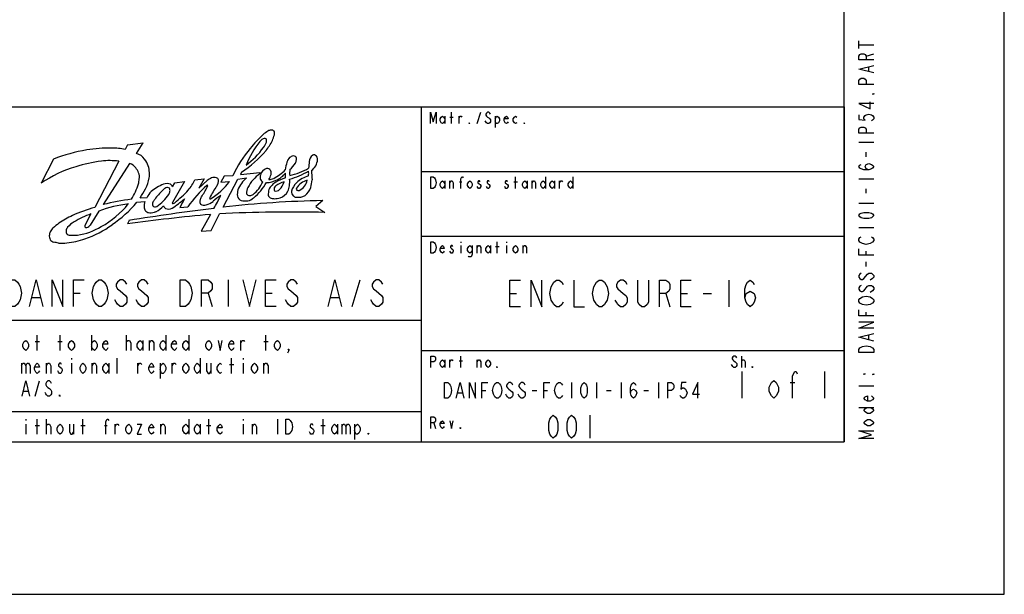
# Model space of a CAD drawing. Header units: inches. Extents: x 0 to 117, y 0 to 83.
# Tile 26 of 75: x 92 to 117, y 0 to 15. Entities that reach past the tile are written whole.
import ezdxf

# ---------------------------------------------------------------- set-up
doc = ezdxf.new("R2010")
doc.units = ezdxf.units.IN
doc.header["$LTSCALE"] = 6.431102
doc.header["$MEASUREMENT"] = 0
doc.layers.get('0').update_dxf_attribs({"linetype": 'CONTINUOUS'})

# ---------------------------------------------------------------- blocks, each defined once
blk = doc.blocks.new('SYMBOL_0_BL0', base_point=(94.026, 8.371))
at = {"color": 7, "linetype": 'CONTINUOUS'}
for p, q in [((102.481, 12.358), (102.481, 12.161)), ((102.613, 12.333), (102.702, 12.333)), ((102.658, 12.161), (102.658, 12.456)), ((102.85, 12.161), (102.85, 12.358)), ((103.322, 12.161), (103.411, 12.456)), ((103.78, 12.358), (103.78, 12.062)), ((94.29, 11.618), (94.227, 11.492)), ((94.29, 11.618), (94.693, 11.662)), ((94.521, 11.391), (94.693, 11.662)), ((92.378, 11.244), (92.065, 10.624)), ((94.065, 11.19), (93.443, 9.996)), ((94.344, 11.128), (93.664, 10.07)), ((96.028, 10.711), (96.266, 10.732)), ((96.266, 10.732), (96.132, 10.497)), ((96.132, 10.497), (96.35, 10.69)), ((96.786, 10.805), (96.704, 10.647)), ((96.763, 10.007), (97.141, 10.724)), ((97.007, 10.816), (96.786, 10.805)), ((97.141, 10.724), (97.361, 10.757)), ((97.236, 10.904), (97.212, 10.845)), ((97.212, 10.845), (97.703, 10.901)), ((97.703, 10.901), (97.709, 10.865)), ((102.481, 10.684), (102.481, 10.487)), ((102.613, 10.487), (102.613, 10.684)), ((104.311, 10.487), (104.311, 10.783)), ((104.606, 10.684), (104.606, 10.487)), ((104.739, 10.487), (104.739, 10.684)), ((105.079, 10.783), (105.079, 10.487)), ((105.315, 10.684), (105.315, 10.487)), ((105.448, 10.487), (105.448, 10.684)), ((105.788, 10.783), (105.788, 10.487)), ((95.766, 10.667), (95.449, 10.121)), ((95.454, 10.525), (95.512, 10.628)), ((95.512, 10.628), (95.766, 10.667)), ((96.704, 10.647), (96.923, 10.668)), ((102.864, 10.66), (102.923, 10.66)), ((104.267, 10.66), (104.356, 10.66)), ((94.614, 10.246), (94.794, 10.256)), ((95.759, 10.215), (95.638, 9.994)), ((99.333, 10.175), (99.149, 10.02)), ((94.529, 10.133), (94.74, 10.153)), ((95.638, 9.994), (95.849, 10.014)), ((99.149, 10.02), (99.388, 9.866)), ((93.346, 9.83), (93.197, 9.545)), ((93.551, 9.902), (93.324, 9.541)), ((94.329, 9.661), (94.287, 9.571)), ((96.431, 9.815), (96.189, 9.387)), ((96.448, 9.399), (96.663, 9.831)), ((96.189, 9.387), (96.448, 9.399)), ((102.894, 9.11), (102.894, 9.085)), ((102.894, 9.011), (102.894, 8.814)), ((103.322, 8.814), (103.322, 9.011)), ((103.662, 9.011), (103.662, 8.814)), ((103.794, 8.986), (103.883, 8.986)), ((103.839, 8.814), (103.839, 9.11)), ((104.075, 9.11), (104.075, 9.085)), ((104.075, 9.011), (104.075, 8.814)), ((104.503, 8.814), (104.503, 9.011)), ((96.89, 8.125), (96.89, 7.436)), ((100.094, 7.436), (100.3, 8.125)), ((91.826, 7.666), (92.033, 7.666)), ((92.894, 7.781), (93.066, 7.781)), ((96.373, 7.781), (96.477, 7.436)), ((97.855, 7.781), (98.027, 7.781)), ((99.543, 7.666), (99.749, 7.666)), ((102.894, 5.861), (102.894, 6.157)), ((110.153, 5.861), (110.153, 6.157)), ((102.481, 6.058), (102.481, 5.861)), ((102.613, 5.861), (102.613, 6.058)), ((102.85, 6.034), (102.938, 6.034)), ((103.322, 5.861), (103.322, 6.058)), ((102.2, 4.434), (102.244, 4.287))]:
    blk.add_line(p, q, dxfattribs=at)
for points in [[(102.111, 12.161), (102.111, 12.456), (102.185, 12.21), (102.259, 12.456), (102.259, 12.161)], [(102.481, 12.235), (102.451, 12.185), (102.421, 12.161), (102.392, 12.185), (102.362, 12.235), (102.362, 12.284), (102.392, 12.333), (102.421, 12.358), (102.451, 12.333), (102.481, 12.284)], [(102.85, 12.308), (102.879, 12.358), (102.909, 12.358), (102.923, 12.333)], [(103.662, 12.407), (103.647, 12.431), (103.617, 12.456), (103.588, 12.456), (103.558, 12.431), (103.544, 12.407), (103.544, 12.382), (103.558, 12.358), (103.588, 12.333), (103.617, 12.308), (103.647, 12.284), (103.662, 12.259), (103.662, 12.21), (103.647, 12.185), (103.617, 12.161), (103.588, 12.161), (103.558, 12.185), (103.544, 12.21), (103.529, 12.235)], [(103.78, 12.284), (103.809, 12.333), (103.839, 12.358), (103.868, 12.333), (103.898, 12.284), (103.898, 12.235), (103.868, 12.185), (103.839, 12.161), (103.809, 12.161), (103.78, 12.235)], [(104.119, 12.21), (104.105, 12.185), (104.075, 12.161), (104.045, 12.185), (104.016, 12.235), (104.016, 12.284), (104.045, 12.333), (104.075, 12.358), (104.105, 12.333), (104.119, 12.284), (104.016, 12.284)], [(104.341, 12.185), (104.311, 12.161), (104.282, 12.185), (104.252, 12.235), (104.252, 12.284), (104.282, 12.333), (104.311, 12.358), (104.341, 12.333)], [(103.13, 12.161), (103.115, 12.161), (103.115, 12.185), (103.13, 12.161)], [(104.547, 12.161), (104.533, 12.161), (104.533, 12.185), (104.547, 12.161)], [(102.126, 10.783), (102.185, 10.783), (102.215, 10.758), (102.23, 10.734), (102.244, 10.709), (102.259, 10.635), (102.244, 10.561), (102.23, 10.537), (102.215, 10.512), (102.185, 10.487), (102.126, 10.487), (102.126, 10.783)], [(102.481, 10.561), (102.451, 10.512), (102.421, 10.487), (102.392, 10.512), (102.362, 10.561), (102.362, 10.61), (102.392, 10.66), (102.421, 10.684), (102.451, 10.66), (102.481, 10.61)], [(102.613, 10.635), (102.643, 10.684), (102.672, 10.684), (102.702, 10.635), (102.702, 10.487)], [(102.894, 10.487), (102.894, 10.734), (102.923, 10.783), (102.938, 10.783), (102.953, 10.758)], [(103.189, 10.561), (103.16, 10.512), (103.13, 10.487), (103.101, 10.512), (103.071, 10.561), (103.071, 10.61), (103.101, 10.66), (103.13, 10.684), (103.16, 10.66), (103.189, 10.61), (103.189, 10.561)], [(103.396, 10.66), (103.381, 10.684), (103.352, 10.684), (103.337, 10.66), (103.337, 10.635), (103.366, 10.61), (103.396, 10.586), (103.411, 10.561), (103.411, 10.537), (103.396, 10.512), (103.381, 10.487), (103.352, 10.487), (103.337, 10.512), (103.322, 10.537)], [(103.632, 10.66), (103.617, 10.684), (103.588, 10.684), (103.573, 10.66), (103.573, 10.635), (103.603, 10.61), (103.632, 10.586), (103.647, 10.561), (103.647, 10.537), (103.632, 10.512), (103.617, 10.487), (103.588, 10.487), (103.573, 10.512), (103.558, 10.537)], [(104.105, 10.66), (104.09, 10.684), (104.06, 10.684), (104.045, 10.66), (104.045, 10.635), (104.075, 10.61), (104.105, 10.586), (104.119, 10.561), (104.119, 10.537), (104.105, 10.512), (104.09, 10.487), (104.06, 10.487), (104.045, 10.512), (104.031, 10.537)], [(104.606, 10.561), (104.577, 10.512), (104.547, 10.487), (104.518, 10.512), (104.488, 10.561), (104.488, 10.61), (104.518, 10.66), (104.547, 10.684), (104.577, 10.66), (104.606, 10.61)], [(104.739, 10.635), (104.769, 10.684), (104.798, 10.684), (104.828, 10.635), (104.828, 10.487)], [(105.079, 10.561), (105.049, 10.512), (105.02, 10.487), (104.99, 10.512), (104.961, 10.561), (104.961, 10.61), (104.99, 10.66), (105.02, 10.684), (105.049, 10.66), (105.079, 10.61)], [(105.315, 10.561), (105.286, 10.512), (105.256, 10.487), (105.227, 10.512), (105.197, 10.561), (105.197, 10.61), (105.227, 10.66), (105.256, 10.684), (105.286, 10.66), (105.315, 10.61)], [(105.448, 10.635), (105.478, 10.684), (105.507, 10.684), (105.522, 10.66)], [(105.788, 10.561), (105.758, 10.512), (105.729, 10.487), (105.699, 10.512), (105.669, 10.561), (105.669, 10.61), (105.699, 10.66), (105.729, 10.684), (105.758, 10.66), (105.788, 10.61)], [(102.126, 9.11), (102.185, 9.11), (102.215, 9.085), (102.23, 9.06), (102.244, 9.036), (102.259, 8.962), (102.244, 8.888), (102.23, 8.863), (102.215, 8.839), (102.185, 8.814), (102.126, 8.814), (102.126, 9.11)], [(102.466, 8.863), (102.451, 8.839), (102.421, 8.814), (102.392, 8.839), (102.362, 8.888), (102.362, 8.937), (102.392, 8.986), (102.421, 9.011), (102.451, 8.986), (102.466, 8.937), (102.362, 8.937)], [(102.687, 8.986), (102.672, 9.011), (102.643, 9.011), (102.628, 8.986), (102.628, 8.962), (102.658, 8.937), (102.687, 8.913), (102.702, 8.888), (102.702, 8.863), (102.687, 8.839), (102.672, 8.814), (102.643, 8.814), (102.628, 8.839), (102.613, 8.863)], [(103.189, 8.888), (103.16, 8.839), (103.13, 8.814), (103.101, 8.839), (103.071, 8.888), (103.071, 8.937), (103.101, 8.986), (103.13, 9.011), (103.16, 8.986), (103.189, 8.937)], [(103.189, 9.011), (103.189, 8.79), (103.174, 8.74), (103.16, 8.716), (103.101, 8.716), (103.086, 8.74)], [(103.322, 8.962), (103.352, 9.011), (103.381, 9.011), (103.411, 8.962), (103.411, 8.814)], [(103.662, 8.888), (103.632, 8.839), (103.603, 8.814), (103.573, 8.839), (103.544, 8.888), (103.544, 8.937), (103.573, 8.986), (103.603, 9.011), (103.632, 8.986), (103.662, 8.937)], [(104.37, 8.888), (104.341, 8.839), (104.311, 8.814), (104.282, 8.839), (104.252, 8.888), (104.252, 8.937), (104.282, 8.986), (104.311, 9.011), (104.341, 8.986), (104.37, 8.937), (104.37, 8.888)], [(104.503, 8.962), (104.533, 9.011), (104.562, 9.011), (104.592, 8.962), (104.592, 8.814)], [(91.24, 8.125), (91.378, 8.125), (91.447, 8.068), (91.481, 8.01), (91.516, 7.953), (91.55, 7.781), (91.516, 7.609), (91.481, 7.551), (91.447, 7.494), (91.378, 7.436), (91.24, 7.436), (91.24, 8.125)], [(91.757, 7.436), (91.929, 8.125), (92.102, 7.436)], [(92.343, 7.436), (92.343, 8.125), (92.618, 7.436), (92.618, 8.125)], [(92.894, 7.436), (92.894, 8.125), (93.169, 8.125)], [(93.721, 7.551), (93.686, 7.494), (93.617, 7.436), (93.548, 7.436), (93.48, 7.494), (93.445, 7.551), (93.411, 7.609), (93.376, 7.781), (93.411, 7.953), (93.445, 8.01), (93.48, 8.068), (93.548, 8.125), (93.617, 8.125), (93.686, 8.068), (93.721, 8.01), (93.755, 7.953), (93.79, 7.781), (93.755, 7.609), (93.721, 7.551)], [(94.272, 8.01), (94.237, 8.068), (94.169, 8.125), (94.1, 8.125), (94.031, 8.068), (93.996, 8.01), (93.996, 7.953), (94.031, 7.896), (94.1, 7.838), (94.169, 7.781), (94.237, 7.723), (94.272, 7.666), (94.272, 7.551), (94.237, 7.494), (94.169, 7.436), (94.1, 7.436), (94.031, 7.494), (93.996, 7.551), (93.962, 7.609)], [(94.823, 8.01), (94.789, 8.068), (94.72, 8.125), (94.651, 8.125), (94.582, 8.068), (94.547, 8.01), (94.547, 7.953), (94.582, 7.896), (94.651, 7.838), (94.72, 7.781), (94.789, 7.723), (94.823, 7.666), (94.823, 7.551), (94.789, 7.494), (94.72, 7.436), (94.651, 7.436), (94.582, 7.494), (94.547, 7.551), (94.513, 7.609)], [(95.65, 8.125), (95.788, 8.125), (95.856, 8.068), (95.891, 8.01), (95.925, 7.953), (95.96, 7.781), (95.925, 7.609), (95.891, 7.551), (95.856, 7.494), (95.788, 7.436), (95.65, 7.436), (95.65, 8.125)], [(96.201, 7.436), (96.201, 8.125), (96.373, 8.125), (96.442, 8.068), (96.477, 8.01), (96.477, 7.896), (96.442, 7.838), (96.373, 7.781), (96.201, 7.781)], [(97.269, 8.125), (97.441, 7.436), (97.613, 8.125)], [(98.13, 7.436), (97.855, 7.436), (97.855, 8.125), (98.13, 8.125)], [(98.681, 8.01), (98.647, 8.068), (98.578, 8.125), (98.509, 8.125), (98.44, 8.068), (98.406, 8.01), (98.406, 7.953), (98.44, 7.896), (98.509, 7.838), (98.578, 7.781), (98.647, 7.723), (98.681, 7.666), (98.681, 7.551), (98.647, 7.494), (98.578, 7.436), (98.509, 7.436), (98.44, 7.494), (98.406, 7.551), (98.371, 7.609)], [(99.474, 7.436), (99.646, 8.125), (99.818, 7.436)], [(100.886, 8.01), (100.852, 8.068), (100.783, 8.125), (100.714, 8.125), (100.645, 8.068), (100.61, 8.01), (100.61, 7.953), (100.645, 7.896), (100.714, 7.838), (100.783, 7.781), (100.852, 7.723), (100.886, 7.666), (100.886, 7.551), (100.852, 7.494), (100.783, 7.436), (100.714, 7.436), (100.645, 7.494), (100.61, 7.551), (100.576, 7.609)], [(102.126, 5.861), (102.126, 6.157), (102.2, 6.157), (102.23, 6.132), (102.244, 6.108), (102.244, 6.058), (102.23, 6.034), (102.2, 6.009), (102.126, 6.009)], [(110.02, 6.108), (110.005, 6.132), (109.976, 6.157), (109.946, 6.157), (109.917, 6.132), (109.902, 6.108), (109.902, 6.083), (109.917, 6.058), (109.946, 6.034), (109.976, 6.009), (110.005, 5.985), (110.02, 5.96), (110.02, 5.911), (110.005, 5.886), (109.976, 5.861), (109.946, 5.861), (109.917, 5.886), (109.902, 5.911), (109.887, 5.935)], [(102.481, 5.935), (102.451, 5.886), (102.421, 5.861), (102.392, 5.886), (102.362, 5.935), (102.362, 5.985), (102.392, 6.034), (102.421, 6.058), (102.451, 6.034), (102.481, 5.985)], [(102.613, 6.009), (102.643, 6.058), (102.672, 6.058), (102.687, 6.034)], [(103.322, 6.009), (103.352, 6.058), (103.381, 6.058), (103.411, 6.009), (103.411, 5.861)], [(103.662, 5.935), (103.632, 5.886), (103.603, 5.861), (103.573, 5.886), (103.544, 5.935), (103.544, 5.985), (103.573, 6.034), (103.603, 6.058), (103.632, 6.034), (103.662, 5.985), (103.662, 5.935)], [(103.839, 5.861), (103.824, 5.861), (103.824, 5.886), (103.839, 5.861)], [(110.153, 6.009), (110.153, 6.034), (110.182, 6.058), (110.197, 6.058), (110.212, 6.058), (110.241, 6.009), (110.241, 5.861)], [(110.433, 5.861), (110.418, 5.861), (110.418, 5.886), (110.433, 5.861)], [(102.126, 4.287), (102.126, 4.582), (102.2, 4.582), (102.23, 4.557), (102.244, 4.533), (102.244, 4.484), (102.23, 4.459), (102.2, 4.434), (102.126, 4.434)], [(102.466, 4.336), (102.451, 4.311), (102.421, 4.287), (102.392, 4.311), (102.362, 4.36), (102.362, 4.41), (102.392, 4.459), (102.421, 4.484), (102.451, 4.459), (102.466, 4.41), (102.362, 4.41)], [(102.613, 4.484), (102.658, 4.287), (102.702, 4.484)], [(102.894, 4.287), (102.879, 4.287), (102.879, 4.311), (102.894, 4.287)]]:
    blk.add_lwpolyline(points, dxfattribs=at)
for centre, radius, start, end in [((98.896, 10.513), 1.757, 123.9219, 128.9859), ((98.017, 11.788), 0.209, 94.9156, 118.9133), ((98.006, 11.909), 0.0875, 37.9594, 94.4524), ((97.964, 11.907), 0.124, 342.3871, 26.7521), ((99.836, 10.049), 2.695, 142.1212, 157.2787), ((100.003, 9.487), 3.258, 132.7678, 141.3405), ((97.919, 11.535), 0.269, 127.2624, 141.2908), ((97.844, 11.63), 0.148, 90.658, 126.7544), ((97.835, 11.734), 0.045, 7.1206, 79.5655), ((96.554, 12.486), 1.663, 322.0822, 332.8248), ((97.592, 11.725), 0.288, 351.6519, 2.8594), ((95.97, 12.505), 2.205, 339.3288, 343.2604), ((94.096, 6.747), 4.814, 100.269, 110.9049), ((93.859, 7.397), 4.134, 89.6723, 98.6437), ((93.912, 10.236), 1.294, 75.9095, 91.2841), ((100.117, 9.32), 3.452, 140.352, 154.3042), ((95.32, 13.693), 3.384, 304.4938, 318.8006), ((96.244, 12.633), 1.899, 305.6229, 325.1023), ((97.369, 11.873), 0.542, 322.9953, 339.5719), ((94.151, 7.15), 4.079, 97.5279, 107.086), ((93.826, 9.358), 1.848, 82.557, 96.5165), ((94.416, 11.018), 0.387, 35.2548, 74.2653), ((94.345, 10.922), 0.502, 16.8293, 39.5295), ((98.643, 11.11), 0.242, 134.0948, 166.5724), ((98.595, 11.143), 0.185, 99.1749, 130.5996), ((98.567, 11.183), 0.143, 62.9892, 90.4831), ((98.47, 11.24), 0.182, 327.7373, 356.0266), ((98.566, 11.251), 0.0886, 344.5972, 42.6678), ((99.194, 11.171), 0.213, 124.9919, 177.6651), ((98.823, 11.254), 0.374, 305.8525, 356.7917), ((99.106, 11.293), 0.0629, 49.6305, 122.6069), ((99.072, 11.241), 0.125, 356.4431, 53.1022), ((93.799, 8.143), 3.026, 106.2482, 124.9594), ((94.292, 10.878), 0.256, 33.2943, 78.3487), ((94.08, 10.699), 0.532, 21.1926, 36.8022), ((94.156, 10.853), 0.703, 3.8765, 17.7765), ((97.956, 10.774), 0.241, 109.1468, 165.4571), ((97.9, 10.875), 0.128, 71.1581, 100.6058), ((97.877, 10.892), 0.123, 12.3213, 58.1903), ((97.606, 11.685), 1.043, 296.0537, 316.7157), ((99.366, 10.859), 1.007, 162.2455, 173.7012), ((99.047, 10.885), 0.571, 170.6701, 186.7315), ((97.943, 12.885), 2.135, 284.5602, 298.6483), ((98.159, 11.397), 0.53, 307.7549, 331.2624), ((154.405, 6.421), 55.627, 175.0921, 175.2663), ((109.266, 11.362), 10.232, 182.2989, 183.6689), ((94.121, 10.749), 0.473, 342.0738, 358.0349), ((94.301, 10.778), 0.298, 350.2925, 22.4237), ((94.108, 10.86), 0.747, 329.446, 352.1988), ((94.46, 10.855), 0.4, 346.0715, 6.5596), ((94.919, 11.222), 1.221, 320.4273, 335.2716), ((96.649, 10.37), 0.437, 115.8967, 133.0831), ((96.522, 10.51), 0.261, 75.8227, 104.1022), ((96.562, 10.692), 0.0756, 12.1063, 71.7042), ((96.411, 10.682), 0.227, 323.3284, 6.5266), ((97.856, 10.166), 0.771, 130.0378, 158.1695), ((98.307, 10.025), 1.032, 125.4276, 151.6769), ((97.851, 10.779), 0.14, 156.7269, 195.7096), ((97.841, 10.773), 0.128, 194.1209, 242.2077), ((97.88, 11.207), 0.567, 269.7813, 298.8176), ((96.817, 11.347), 1.286, 330.6961, 336.9361), ((97.929, 11.033), 0.315, 271.5609, 295.3447), ((97.796, 10.875), 0.206, 351.2783, 12.3026), ((98.98, 9.112), 1.76, 110.3813, 119.2462), ((97.893, 11.256), 0.605, 295.5, 321.7071), ((97.608, 10.827), 0.762, 355.119, 4.1234), ((97.673, 10.653), 0.805, 352.774, 5.097), ((97.657, 13.36), 2.759, 287.231, 298.306), ((99.265, 9.945), 0.921, 109.0514, 131.6471), ((99.044, 10.253), 0.46, 104.0818, 148.1292), ((98.555, 10.784), 0.387, 296.1519, 347.4207), ((98.358, 10.878), 0.61, 354.1192, 4.9525), ((96.762, 10.982), 2.309, 348.3187, 353.1645), ((92.987, 11.074), 1.653, 328.3996, 343.4453), ((93.678, 10.954), 1.173, 322.8883, 336.1753), ((95.309, 9.996), 0.577, 116.7652, 153.2644), ((96.9, 8.736), 2.407, 134.8984, 142.4077), ((95.547, 9.732), 0.925, 110.7613, 122.5228), ((95.404, 10.26), 0.271, 117.5581, 138.2731), ((95.313, 10.335), 0.279, 71.0618, 109.7041), ((95.318, 10.427), 0.0838, 49.7283, 117.7489), ((95.288, 10.435), 0.1, 348.9845, 33.7448), ((95.332, 10.495), 0.126, 13.7563, 55.4345), ((91.044, 15.196), 6.766, 311.3175, 315.3869), ((98.564, 8.085), 3.331, 131.8597, 144.6002), ((92.412, 12.561), 4.43, 328.373, 332.0643), ((95.685, 10.842), 0.733, 330.8763, 337.1022), ((96.35, 10.559), 0.0111, 349.5391, 143.4383), ((98.521, 9.192), 2.357, 144.9122, 153.2256), ((95.513, 11.709), 1.753, 301.7644, 323.5624), ((97.545, 10.34), 0.42, 164.3348, 187.5497), ((97.663, 10.373), 0.3, 151.9676, 184.5137), ((97.058, 10.954), 0.781, 307.3705, 337.8449), ((96.448, 11.486), 1.662, 311.4563, 329.414), ((98.469, 10.323), 0.545, 165.3821, 181.4073), ((98.309, 10.285), 0.407, 134.994, 154.5471), ((98.373, 10.207), 0.508, 119.8156, 133.818), ((98.145, 10.466), 0.0725, 151.895, 218.2268), ((98.327, 10.367), 0.28, 138.0551, 151.6294), ((98.113, 10.588), 0.168, 261.2556, 308.6307), ((98.414, 10.2), 0.461, 99.8011, 129.8057), ((97.827, 10.82), 0.534, 317.0284, 341.921), ((97.879, 10.657), 0.601, 336.6165, 349.9772), ((99.013, 10.275), 0.509, 135.1588, 164.3038), ((98.699, 10.472), 0.0515, 151.705, 219.1417), ((98.695, 10.519), 0.0874, 245.4748, 290.3227), ((98.612, 10.648), 0.433, 307.3775, 341.9687), ((94.933, 5.353), 4.885, 96.3269, 105.0541), ((95.68, 9.698), 0.853, 143.5682, 149.6568), ((94.321, 11.053), 1.261, 304.9795, 325.0754), ((95.236, 10.425), 0.151, 321.7198, 356.6653), ((94.113, 12.102), 2.504, 302.0135, 311.0902), ((96.309, 10.153), 0.151, 146.0293, 207.1224), ((96.475, 10.226), 0.064, 154.315, 175.4777), ((96.427, 10.233), 0.0166, 187.9635, 300.3884), ((97.708, 8.742), 1.859, 122.8842, 130.5632), ((91.203, 13.055), 6.147, 329.8556, 333.3996), ((99.944, -19.048), 29.229, 91.1993, 96.2481), ((97.275, 10.317), 0.149, 192.6025, 250.2667), ((97.33, 10.608), 0.444, 256.2327, 278.597), ((97.44, 10.387), 0.0849, 206.3676, 279.0038), ((97.344, 10.476), 0.311, 279.5463, 310.7974), ((97.42, 10.511), 0.21, 279.2176, 302.2125), ((98.049, 10.355), 0.133, 199.8242, 235.8577), ((98.096, 10.553), 0.331, 248.5205, 268.1048), ((98.043, 10.975), 0.754, 273.147, 284.2883), ((98.122, 10.571), 0.344, 288.181, 333.6632), ((98.69, 10.41), 0.166, 179.0776, 222.1801), ((98.656, 10.386), 0.126, 224.3761, 263.887), ((98.69, 10.657), 0.398, 263.2207, 297.6178), ((94.473, 6.267), 3.869, 105.4423, 114.4982), ((94.687, 6.853), 3.254, 96.5512, 110.4262), ((92.436, 11.617), 2.42, 299.0607, 320.7547), ((92.266, 11.972), 2.916, 303.9897, 320.8988), ((102.884, -43.293), 53.64, 96.8162, 99.1781), ((95.07, 10.034), 0.351, 160.2703, 188.3427), ((94.846, 9.989), 0.123, 182.896, 229.2625), ((95.047, 10.082), 0.113, 155.7866, 202.5891), ((95.008, 10.113), 0.0992, 228.1668, 290.8428), ((94.65, 10.578), 0.787, 298.5029, 316.302), ((95.398, 10.122), 0.199, 205.9328, 229.7491), ((95.345, 10.136), 0.183, 245.4976, 301.1141), ((95.463, 10.113), 0.016, 148.3251, 305.2558), ((95.431, 10.272), 0.177, 283.2172, 296.8425), ((96.27, 10.237), 0.18, 238.0813, 286.7351), ((96.211, 10.506), 0.455, 284.1157, 309.3254), ((94.688, 6.215), 4.01, 116.9913, 122.7647), ((94.012, 7.874), 2.066, 108.7932, 122.2671), ((100.457, -34.987), 44.983, 95.135, 97.8833), ((94.862, 10.007), 0.147, 228.8442, 270.3015), ((94.893, 10.186), 0.327, 264.8399, 293.9303), ((98.466, -24.965), 34.843, 88.4836, 92.9661), ((92.576, 9.234), 0.311, 132.8287, 155.6663), ((93.581, 8.112), 1.818, 125.7721, 132.0199), ((92.898, 9.359), 0.199, 140.832, 168.7484), ((93.211, 9.086), 0.614, 119.4418, 139.4977), ((92.776, 10.874), 1.608, 277.9406, 301.3267), ((93.325, 9.491), 0.139, 157.061, 179.6025), ((93.232, 9.549), 0.074, 230.799, 278.3848), ((92.302, 11.735), 2.703, 289.2016, 306.044), ((93.212, 9.599), 0.127, 284.229, 332.692), ((92.542, 9.258), 0.271, 157.4036, 174.8928), ((92.49, 9.267), 0.219, 176.0557, 208.4771), ((92.423, 9.242), 0.148, 212.1074, 254.5325), ((92.832, 9.386), 0.13, 174.8768, 219.8705), ((92.412, 11.594), 2.535, 277.0548, 287.8919), ((92.834, 9.478), 0.202, 239.8878, 272.2877), ((92.866, 10.623), 1.347, 268.9529, 275.6416), ((92.094, 7.153), 1.968, 77.883, 81.5372), ((92.607, 9.915), 0.844, 263.2374, 277.9415)]:
    blk.add_arc(centre, radius, start, end, dxfattribs=at)

msp = doc.modelspace()

# ---------------------------------------------------------------- linework, layer by layer
at = {"color": 7, "linetype": 'CONTINUOUS'}
for p, q in [((116.929, 0), (116.929, 82.677)), ((112.795, 3.937), (112.795, 78.74)), ((113.169, 14.101), (113.169, 14.298)), ((113.169, 14.2), (113.562, 14.2)), ((113.366, 13.905), (113.562, 13.964)), ((113.431, 13.511), (113.431, 13.629)), ((77.362, 12.598), (112.795, 12.598)), ((101.87, 12.598), (101.87, 3.937)), ((112.795, 12.598), (112.795, 3.937)), ((113.169, 11.68), (113.562, 11.68)), ((113.366, 11.306), (113.366, 11.424)), ((101.87, 10.925), (112.795, 10.925)), ((113.169, 10.735), (113.562, 10.735)), ((113.366, 10.361), (113.366, 10.479)), ((113.169, 10.105), (113.562, 10.105)), ((113.169, 9.475), (113.562, 9.475)), ((101.87, 9.252), (112.795, 9.252)), ((113.366, 8.767), (113.366, 8.865)), ((113.366, 8.472), (113.366, 8.59)), ((113.53, 8.157), (113.464, 8.117)), ((109.813, 8.12), (109.813, 7.431)), ((104.163, 7.776), (104.336, 7.776)), ((108.194, 7.776), (108.297, 7.431)), ((108.573, 7.776), (108.745, 7.776)), ((109.158, 7.776), (109.365, 7.776)), ((113.53, 7.842), (113.464, 7.802)), ((113.366, 7.192), (113.366, 7.29)), ((77.362, 7.087), (101.87, 7.087)), ((91.959, 6.299), (91.959, 6.693)), ((92.549, 6.299), (92.549, 6.693)), ((93.361, 6.693), (93.361, 6.299)), ((94.266, 6.299), (94.266, 6.693)), ((95.281, 6.693), (95.281, 6.299)), ((95.871, 6.693), (95.871, 6.299)), ((97.864, 6.299), (97.864, 6.693)), ((113.431, 6.582), (113.431, 6.7)), ((91.903, 6.529), (92.014, 6.529)), ((92.494, 6.529), (92.605, 6.529)), ((94.69, 6.562), (94.69, 6.299)), ((94.856, 6.299), (94.856, 6.562)), ((97.218, 6.299), (97.218, 6.562)), ((97.809, 6.529), (97.92, 6.529)), ((92.844, 6.102), (92.844, 6.07)), ((94.026, 5.709), (94.026, 6.102)), ((96.166, 6.102), (96.166, 5.709)), ((96.978, 5.709), (96.978, 6.102)), ((97.274, 6.102), (97.274, 6.07)), ((101.87, 6.299), (112.795, 6.299)), ((91.553, 5.971), (91.553, 5.709)), ((92.199, 5.709), (92.199, 5.971)), ((92.844, 5.971), (92.844, 5.709)), ((93.38, 5.709), (93.38, 5.971)), ((93.804, 5.971), (93.804, 5.709)), ((94.561, 5.709), (94.561, 5.971)), ((95.133, 5.971), (95.133, 5.577)), ((95.447, 5.709), (95.447, 5.971)), ((96.443, 5.971), (96.443, 5.709)), ((96.923, 5.938), (97.034, 5.938)), ((97.274, 5.971), (97.274, 5.709)), ((97.809, 5.709), (97.809, 5.971)), ((110.153, 5.758), (110.153, 5.069)), ((112.288, 5.758), (112.288, 5.069)), ((91.903, 5.118), (92.014, 5.512)), ((105.758, 5.469), (105.758, 5.069)), ((106.398, 5.469), (106.398, 5.069)), ((107.038, 5.469), (107.038, 5.069)), ((107.998, 5.469), (107.998, 5.069)), ((111.401, 5.471), (111.522, 5.471)), ((113.562, 5.381), (113.169, 5.381)), ((91.608, 5.249), (91.719, 5.249)), ((102.818, 5.202), (102.938, 5.202)), ((103.438, 5.269), (103.538, 5.269)), ((104.738, 5.269), (104.858, 5.269)), ((105.038, 5.269), (105.138, 5.269)), ((106.658, 5.269), (106.778, 5.269)), ((107.618, 5.269), (107.738, 5.269)), ((77.362, 4.724), (101.87, 4.724)), ((106.23, 4.626), (106.23, 4.035)), ((113.169, 4.83), (113.562, 4.83)), ((91.663, 4.528), (91.663, 4.495)), ((91.663, 4.396), (91.663, 4.134)), ((91.903, 4.364), (92.014, 4.364)), ((91.959, 4.134), (91.959, 4.528)), ((92.199, 4.134), (92.199, 4.528)), ((92.9, 4.396), (92.9, 4.134)), ((93.084, 4.364), (93.195, 4.364)), ((93.14, 4.134), (93.14, 4.528)), ((93.693, 4.364), (93.767, 4.364)), ((93.97, 4.134), (93.97, 4.396)), ((95.151, 4.134), (95.151, 4.396)), ((95.871, 4.528), (95.871, 4.134)), ((96.166, 4.396), (96.166, 4.134)), ((96.332, 4.364), (96.443, 4.364)), ((96.388, 4.134), (96.388, 4.528)), ((97.274, 4.528), (97.274, 4.495)), ((97.274, 4.396), (97.274, 4.134)), ((97.514, 4.134), (97.514, 4.396)), ((98.159, 4.528), (98.159, 4.134)), ((99.285, 4.364), (99.396, 4.364)), ((99.341, 4.134), (99.341, 4.528)), ((99.71, 4.396), (99.71, 4.134)), ((99.82, 4.396), (99.82, 4.134)), ((100.153, 4.396), (100.153, 4.003)), ((4.134, 3.937), (112.795, 3.937)), ((77.362, 3.937), (112.795, 3.937)), ((0, 0), (116.929, 0))]:
    msp.add_line(p, q, dxfattribs=at)
for points in [[(113.562, 13.806), (113.169, 13.806), (113.169, 13.905), (113.201, 13.944), (113.234, 13.964), (113.3, 13.964), (113.333, 13.944), (113.366, 13.905), (113.366, 13.806)], [(113.562, 13.472), (113.169, 13.57), (113.562, 13.668)], [(113.562, 13.176), (113.169, 13.176), (113.169, 13.275), (113.201, 13.314), (113.234, 13.334), (113.3, 13.334), (113.333, 13.314), (113.366, 13.275), (113.366, 13.176)], [(113.562, 12.684), (113.169, 12.684), (113.464, 12.546), (113.464, 12.723)], [(113.562, 12.94), (113.562, 12.92), (113.53, 12.92), (113.562, 12.94)], [(113.169, 12.389), (113.169, 12.271), (113.333, 12.251), (113.3, 12.29), (113.3, 12.33), (113.333, 12.369), (113.366, 12.389), (113.431, 12.409), (113.497, 12.389), (113.53, 12.369), (113.562, 12.33), (113.562, 12.29), (113.53, 12.251), (113.497, 12.231)], [(113.562, 11.916), (113.169, 11.916), (113.169, 12.015), (113.201, 12.054), (113.234, 12.074), (113.3, 12.074), (113.333, 12.054), (113.366, 12.015), (113.366, 11.916)], [(113.431, 10.972), (113.366, 10.991), (113.333, 11.05), (113.366, 11.109), (113.431, 11.129), (113.497, 11.109), (113.53, 11.09), (113.562, 11.05), (113.53, 11.011), (113.497, 10.991), (113.431, 10.972), (113.3, 10.972), (113.234, 10.991), (113.201, 11.011), (113.169, 11.05), (113.201, 11.09), (113.234, 11.109)], [(113.562, 9.79), (113.53, 9.751), (113.497, 9.731), (113.431, 9.712), (113.3, 9.712), (113.234, 9.731), (113.201, 9.751), (113.169, 9.79), (113.201, 9.83), (113.234, 9.849), (113.3, 9.869), (113.431, 9.869), (113.497, 9.849), (113.53, 9.83), (113.562, 9.79)], [(113.267, 9.062), (113.201, 9.101), (113.169, 9.141), (113.169, 9.18), (113.201, 9.22), (113.234, 9.239)], [(113.497, 9.239), (113.53, 9.22), (113.562, 9.18), (113.562, 9.141), (113.53, 9.101)], [(113.562, 8.767), (113.169, 8.767), (113.169, 8.924)], [(113.53, 9.101), (113.464, 9.062), (113.366, 9.042), (113.267, 9.062)], [(113.234, 8.294), (113.201, 8.275), (113.169, 8.235), (113.169, 8.196), (113.201, 8.157), (113.234, 8.137), (113.267, 8.137), (113.3, 8.157)], [(113.3, 8.157), (113.398, 8.275), (113.431, 8.294), (113.497, 8.294), (113.53, 8.275), (113.562, 8.235), (113.562, 8.196), (113.53, 8.157)], [(104.439, 7.431), (104.163, 7.431), (104.163, 8.12), (104.439, 8.12)], [(104.715, 7.431), (104.715, 8.12), (104.99, 7.431), (104.99, 8.12)], [(105.541, 7.546), (105.507, 7.489), (105.438, 7.431), (105.369, 7.431), (105.3, 7.489), (105.266, 7.546), (105.231, 7.603), (105.197, 7.776), (105.231, 7.948), (105.266, 8.005), (105.3, 8.063), (105.369, 8.12), (105.438, 8.12), (105.507, 8.063), (105.541, 8.005)], [(105.817, 8.12), (105.817, 7.431), (106.093, 7.431)], [(106.644, 7.546), (106.609, 7.489), (106.54, 7.431), (106.471, 7.431), (106.403, 7.489), (106.368, 7.546), (106.334, 7.603), (106.299, 7.776), (106.334, 7.948), (106.368, 8.005), (106.403, 8.063), (106.471, 8.12), (106.54, 8.12), (106.609, 8.063), (106.644, 8.005), (106.678, 7.948), (106.713, 7.776), (106.678, 7.603), (106.644, 7.546)], [(107.195, 8.005), (107.16, 8.063), (107.092, 8.12), (107.023, 8.12), (106.954, 8.063), (106.919, 8.005), (106.919, 7.948), (106.954, 7.89), (107.023, 7.833), (107.092, 7.776), (107.16, 7.718), (107.195, 7.661), (107.195, 7.546), (107.16, 7.489), (107.092, 7.431), (107.023, 7.431), (106.954, 7.489), (106.919, 7.546), (106.885, 7.603)], [(107.746, 8.12), (107.746, 7.546), (107.712, 7.489), (107.643, 7.431), (107.574, 7.431), (107.505, 7.489), (107.47, 7.546), (107.47, 8.12)], [(108.022, 7.431), (108.022, 8.12), (108.194, 8.12), (108.263, 8.063), (108.297, 8.005), (108.297, 7.89), (108.263, 7.833), (108.194, 7.776), (108.022, 7.776)], [(108.848, 7.431), (108.573, 7.431), (108.573, 8.12), (108.848, 8.12)], [(110.226, 7.661), (110.261, 7.776), (110.364, 7.833), (110.468, 7.776), (110.502, 7.661), (110.468, 7.546), (110.433, 7.489), (110.364, 7.431), (110.295, 7.489), (110.261, 7.546), (110.226, 7.661), (110.226, 7.89), (110.261, 8.005), (110.295, 8.063), (110.364, 8.12), (110.433, 8.063), (110.468, 8.005)], [(113.234, 7.979), (113.201, 7.96), (113.169, 7.92), (113.169, 7.881), (113.201, 7.842), (113.234, 7.822), (113.267, 7.822), (113.3, 7.842)], [(113.3, 7.842), (113.398, 7.96), (113.431, 7.979), (113.497, 7.979), (113.53, 7.96), (113.562, 7.92), (113.562, 7.881), (113.53, 7.842)], [(113.267, 7.487), (113.201, 7.527), (113.169, 7.566), (113.169, 7.605), (113.201, 7.645)], [(113.201, 7.645), (113.267, 7.684), (113.366, 7.704), (113.464, 7.684), (113.53, 7.645)], [(113.53, 7.645), (113.562, 7.605), (113.562, 7.566), (113.53, 7.527)], [(113.53, 7.527), (113.464, 7.487), (113.366, 7.468), (113.267, 7.487)], [(113.562, 7.192), (113.169, 7.192), (113.169, 7.349)], [(113.562, 6.877), (113.169, 6.877), (113.562, 7.035), (113.169, 7.035)], [(113.562, 6.542), (113.169, 6.641), (113.562, 6.739)], [(91.737, 6.398), (91.7, 6.332), (91.663, 6.299), (91.626, 6.332), (91.59, 6.398), (91.59, 6.463), (91.626, 6.529), (91.663, 6.562), (91.7, 6.529), (91.737, 6.463), (91.737, 6.398)], [(92.918, 6.398), (92.881, 6.332), (92.844, 6.299), (92.808, 6.332), (92.771, 6.398), (92.771, 6.463), (92.808, 6.529), (92.844, 6.562), (92.881, 6.529), (92.918, 6.463), (92.918, 6.398)], [(93.361, 6.463), (93.398, 6.529), (93.435, 6.562), (93.472, 6.529), (93.509, 6.463), (93.509, 6.398), (93.472, 6.332), (93.435, 6.299), (93.398, 6.332), (93.361, 6.398)], [(93.786, 6.365), (93.767, 6.332), (93.73, 6.299), (93.693, 6.332), (93.656, 6.398), (93.656, 6.463), (93.693, 6.529), (93.73, 6.562), (93.767, 6.529), (93.786, 6.463), (93.656, 6.463)], [(94.266, 6.496), (94.266, 6.529), (94.302, 6.562), (94.321, 6.562), (94.339, 6.562), (94.376, 6.496), (94.376, 6.299)], [(94.69, 6.398), (94.653, 6.332), (94.616, 6.299), (94.579, 6.332), (94.542, 6.398), (94.542, 6.463), (94.579, 6.529), (94.616, 6.562), (94.653, 6.529), (94.69, 6.463)], [(94.856, 6.496), (94.893, 6.562), (94.93, 6.562), (94.967, 6.496), (94.967, 6.299)], [(95.281, 6.398), (95.244, 6.332), (95.207, 6.299), (95.17, 6.332), (95.133, 6.398), (95.133, 6.463), (95.17, 6.529), (95.207, 6.562), (95.244, 6.529), (95.281, 6.463)], [(95.557, 6.365), (95.539, 6.332), (95.502, 6.299), (95.465, 6.332), (95.428, 6.398), (95.428, 6.463), (95.465, 6.529), (95.502, 6.562), (95.539, 6.529), (95.557, 6.463), (95.428, 6.463)], [(95.871, 6.398), (95.834, 6.332), (95.797, 6.299), (95.76, 6.332), (95.723, 6.398), (95.723, 6.463), (95.76, 6.529), (95.797, 6.562), (95.834, 6.529), (95.871, 6.463)], [(96.462, 6.398), (96.425, 6.332), (96.388, 6.299), (96.351, 6.332), (96.314, 6.398), (96.314, 6.463), (96.351, 6.529), (96.388, 6.562), (96.425, 6.529), (96.462, 6.463), (96.462, 6.398)], [(96.628, 6.562), (96.683, 6.299), (96.738, 6.562)], [(97.034, 6.365), (97.015, 6.332), (96.978, 6.299), (96.941, 6.332), (96.905, 6.398), (96.905, 6.463), (96.941, 6.529), (96.978, 6.562), (97.015, 6.529), (97.034, 6.463), (96.905, 6.463)], [(97.218, 6.496), (97.255, 6.562), (97.292, 6.562), (97.311, 6.529)], [(98.233, 6.398), (98.196, 6.332), (98.159, 6.299), (98.123, 6.332), (98.086, 6.398), (98.086, 6.463), (98.123, 6.529), (98.159, 6.562), (98.196, 6.529), (98.233, 6.463), (98.233, 6.398)], [(113.464, 6.405), (113.53, 6.365), (113.562, 6.326), (113.562, 6.247), (113.169, 6.247)], [(113.169, 6.247), (113.169, 6.326), (113.201, 6.365)], [(113.201, 6.365), (113.267, 6.405), (113.366, 6.424), (113.464, 6.405)], [(98.455, 6.299), (98.436, 6.332), (98.455, 6.332), (98.455, 6.299), (98.418, 6.234)], [(91.553, 5.906), (91.59, 5.971), (91.626, 5.971), (91.663, 5.906), (91.663, 5.709)], [(91.663, 5.906), (91.7, 5.971), (91.737, 5.971), (91.774, 5.906), (91.774, 5.709)], [(92.014, 5.774), (91.996, 5.741), (91.959, 5.709), (91.922, 5.741), (91.885, 5.807), (91.885, 5.873), (91.922, 5.938), (91.959, 5.971), (91.996, 5.938), (92.014, 5.873), (91.885, 5.873)], [(92.199, 5.906), (92.235, 5.971), (92.272, 5.971), (92.309, 5.906), (92.309, 5.709)], [(92.586, 5.938), (92.568, 5.971), (92.531, 5.971), (92.512, 5.938), (92.512, 5.906), (92.549, 5.873), (92.586, 5.84), (92.605, 5.807), (92.605, 5.774), (92.586, 5.741), (92.568, 5.709), (92.531, 5.709), (92.512, 5.741), (92.494, 5.774)], [(93.214, 5.807), (93.177, 5.741), (93.14, 5.709), (93.103, 5.741), (93.066, 5.807), (93.066, 5.873), (93.103, 5.938), (93.14, 5.971), (93.177, 5.938), (93.214, 5.873), (93.214, 5.807)], [(93.38, 5.906), (93.417, 5.971), (93.453, 5.971), (93.49, 5.906), (93.49, 5.709)], [(93.804, 5.807), (93.767, 5.741), (93.73, 5.709), (93.693, 5.741), (93.656, 5.807), (93.656, 5.873), (93.693, 5.938), (93.73, 5.971), (93.767, 5.938), (93.804, 5.873)], [(94.561, 5.906), (94.598, 5.971), (94.635, 5.971), (94.653, 5.938)], [(94.967, 5.774), (94.948, 5.741), (94.911, 5.709), (94.875, 5.741), (94.838, 5.807), (94.838, 5.873), (94.875, 5.938), (94.911, 5.971), (94.948, 5.938), (94.967, 5.873), (94.838, 5.873)], [(95.133, 5.873), (95.17, 5.938), (95.207, 5.971), (95.244, 5.938), (95.281, 5.873), (95.281, 5.807), (95.244, 5.741), (95.207, 5.709), (95.17, 5.709), (95.133, 5.807)], [(95.447, 5.906), (95.484, 5.971), (95.52, 5.971), (95.539, 5.938)], [(95.871, 5.807), (95.834, 5.741), (95.797, 5.709), (95.76, 5.741), (95.723, 5.807), (95.723, 5.873), (95.76, 5.938), (95.797, 5.971), (95.834, 5.938), (95.871, 5.873), (95.871, 5.807)], [(96.166, 5.807), (96.129, 5.741), (96.093, 5.709), (96.056, 5.741), (96.019, 5.807), (96.019, 5.873), (96.056, 5.938), (96.093, 5.971), (96.129, 5.938), (96.166, 5.873)], [(96.332, 5.971), (96.332, 5.774), (96.369, 5.709), (96.406, 5.709), (96.443, 5.774)], [(96.72, 5.741), (96.683, 5.709), (96.646, 5.741), (96.609, 5.807), (96.609, 5.873), (96.646, 5.938), (96.683, 5.971), (96.72, 5.938)], [(97.643, 5.807), (97.606, 5.741), (97.569, 5.709), (97.532, 5.741), (97.495, 5.807), (97.495, 5.873), (97.532, 5.938), (97.569, 5.971), (97.606, 5.938), (97.643, 5.873), (97.643, 5.807)], [(97.809, 5.906), (97.846, 5.971), (97.883, 5.971), (97.92, 5.906), (97.92, 5.709)], [(111.462, 5.069), (111.462, 5.643), (111.522, 5.758), (111.552, 5.758), (111.582, 5.7)], [(113.3, 5.696), (113.333, 5.696), (113.3, 5.676), (113.3, 5.696)], [(113.562, 5.696), (113.562, 5.676), (113.53, 5.676), (113.562, 5.696)], [(91.571, 5.118), (91.663, 5.512), (91.756, 5.118)], [(92.328, 5.446), (92.309, 5.479), (92.272, 5.512), (92.235, 5.512), (92.199, 5.479), (92.18, 5.446), (92.18, 5.413), (92.199, 5.381), (92.235, 5.348), (92.272, 5.315), (92.309, 5.282), (92.328, 5.249), (92.328, 5.184), (92.309, 5.151), (92.272, 5.118), (92.235, 5.118), (92.199, 5.151), (92.18, 5.184), (92.162, 5.217)], [(102.478, 5.469), (102.558, 5.469), (102.598, 5.436), (102.618, 5.402), (102.638, 5.369), (102.658, 5.269), (102.638, 5.169), (102.618, 5.136), (102.598, 5.102), (102.558, 5.069), (102.478, 5.069), (102.478, 5.469)], [(102.778, 5.069), (102.878, 5.469), (102.978, 5.069)], [(103.118, 5.069), (103.118, 5.469), (103.278, 5.069), (103.278, 5.469)], [(103.438, 5.069), (103.438, 5.469), (103.598, 5.469)], [(103.918, 5.136), (103.898, 5.102), (103.858, 5.069), (103.818, 5.069), (103.778, 5.102), (103.758, 5.136), (103.738, 5.169), (103.718, 5.269), (103.738, 5.369), (103.758, 5.402), (103.778, 5.436), (103.818, 5.469), (103.858, 5.469), (103.898, 5.436), (103.918, 5.402), (103.938, 5.369), (103.958, 5.269), (103.938, 5.169), (103.918, 5.136)], [(104.238, 5.402), (104.218, 5.436), (104.178, 5.469), (104.138, 5.469), (104.098, 5.436), (104.078, 5.402), (104.078, 5.369), (104.098, 5.336), (104.138, 5.302), (104.178, 5.269), (104.218, 5.236), (104.238, 5.202), (104.238, 5.136), (104.218, 5.102), (104.178, 5.069), (104.138, 5.069), (104.098, 5.102), (104.078, 5.136), (104.058, 5.169)], [(104.558, 5.402), (104.538, 5.436), (104.498, 5.469), (104.458, 5.469), (104.418, 5.436), (104.398, 5.402), (104.398, 5.369), (104.418, 5.336), (104.458, 5.302), (104.498, 5.269), (104.538, 5.236), (104.558, 5.202), (104.558, 5.136), (104.538, 5.102), (104.498, 5.069), (104.458, 5.069), (104.418, 5.102), (104.398, 5.136), (104.378, 5.169)], [(105.038, 5.069), (105.038, 5.469), (105.198, 5.469)], [(105.518, 5.136), (105.498, 5.102), (105.458, 5.069), (105.418, 5.069), (105.378, 5.102), (105.358, 5.136), (105.338, 5.169), (105.318, 5.269), (105.338, 5.369), (105.358, 5.402), (105.378, 5.436), (105.418, 5.469), (105.458, 5.469), (105.498, 5.436), (105.518, 5.402)], [(106.078, 5.069), (106.038, 5.102), (106.018, 5.136), (105.998, 5.202), (105.998, 5.336), (106.018, 5.402), (106.038, 5.436), (106.078, 5.469), (106.118, 5.436), (106.138, 5.402), (106.158, 5.336), (106.158, 5.202), (106.138, 5.136), (106.118, 5.102), (106.078, 5.069)], [(107.278, 5.202), (107.298, 5.269), (107.358, 5.302), (107.418, 5.269), (107.438, 5.202), (107.418, 5.136), (107.398, 5.102), (107.358, 5.069), (107.318, 5.102), (107.298, 5.136), (107.278, 5.202), (107.278, 5.336), (107.298, 5.402), (107.318, 5.436), (107.358, 5.469), (107.398, 5.436), (107.418, 5.402)], [(108.238, 5.069), (108.238, 5.469), (108.338, 5.469), (108.378, 5.436), (108.398, 5.402), (108.398, 5.336), (108.378, 5.302), (108.338, 5.269), (108.238, 5.269)], [(108.718, 5.469), (108.598, 5.469), (108.578, 5.302), (108.618, 5.336), (108.658, 5.336), (108.698, 5.302), (108.718, 5.269), (108.738, 5.202), (108.718, 5.136), (108.698, 5.102), (108.658, 5.069), (108.618, 5.069), (108.578, 5.102), (108.558, 5.136)], [(109.018, 5.069), (109.018, 5.469), (108.878, 5.169), (109.058, 5.169)], [(111.1, 5.241), (111.04, 5.126), (110.979, 5.069), (110.919, 5.126), (110.859, 5.241), (110.859, 5.356), (110.919, 5.471), (110.979, 5.528), (111.04, 5.471), (111.1, 5.356), (111.1, 5.241)], [(92.549, 5.118), (92.531, 5.118), (92.531, 5.151), (92.549, 5.118)], [(113.497, 5.125), (113.53, 5.105), (113.562, 5.066), (113.53, 5.027), (113.464, 4.987), (113.398, 4.987), (113.333, 5.027), (113.3, 5.066), (113.333, 5.105), (113.398, 5.125), (113.398, 4.987)], [(105.285, 4.035), (105.226, 4.085), (105.197, 4.134), (105.167, 4.232), (105.167, 4.429), (105.197, 4.528), (105.226, 4.577), (105.285, 4.626), (105.344, 4.577), (105.374, 4.528), (105.404, 4.429), (105.404, 4.232), (105.374, 4.134), (105.344, 4.085), (105.285, 4.035)], [(105.758, 4.035), (105.699, 4.085), (105.669, 4.134), (105.64, 4.232), (105.64, 4.429), (105.669, 4.528), (105.699, 4.577), (105.758, 4.626), (105.817, 4.577), (105.846, 4.528), (105.876, 4.429), (105.876, 4.232), (105.846, 4.134), (105.817, 4.085), (105.758, 4.035)], [(113.464, 4.83), (113.53, 4.79), (113.562, 4.751), (113.53, 4.712), (113.464, 4.672), (113.398, 4.672), (113.333, 4.712), (113.3, 4.751), (113.333, 4.79), (113.398, 4.83)], [(92.199, 4.331), (92.199, 4.364), (92.235, 4.396), (92.254, 4.396), (92.272, 4.396), (92.309, 4.331), (92.309, 4.134)], [(92.623, 4.232), (92.586, 4.167), (92.549, 4.134), (92.512, 4.167), (92.475, 4.232), (92.475, 4.298), (92.512, 4.364), (92.549, 4.396), (92.586, 4.364), (92.623, 4.298), (92.623, 4.232)], [(92.789, 4.396), (92.789, 4.199), (92.826, 4.134), (92.863, 4.134), (92.9, 4.199)], [(93.73, 4.134), (93.73, 4.462), (93.767, 4.528), (93.786, 4.528), (93.804, 4.495)], [(93.97, 4.331), (94.007, 4.396), (94.044, 4.396), (94.063, 4.364)], [(94.395, 4.232), (94.358, 4.167), (94.321, 4.134), (94.284, 4.167), (94.247, 4.232), (94.247, 4.298), (94.284, 4.364), (94.321, 4.396), (94.358, 4.364), (94.395, 4.298), (94.395, 4.232)], [(94.542, 4.396), (94.653, 4.396), (94.542, 4.134), (94.653, 4.134)], [(94.967, 4.199), (94.948, 4.167), (94.911, 4.134), (94.875, 4.167), (94.838, 4.232), (94.838, 4.298), (94.875, 4.364), (94.911, 4.396), (94.948, 4.364), (94.967, 4.298), (94.838, 4.298)], [(95.151, 4.331), (95.188, 4.396), (95.225, 4.396), (95.262, 4.331), (95.262, 4.134)], [(95.871, 4.232), (95.834, 4.167), (95.797, 4.134), (95.76, 4.167), (95.723, 4.232), (95.723, 4.298), (95.76, 4.364), (95.797, 4.396), (95.834, 4.364), (95.871, 4.298)], [(96.166, 4.232), (96.129, 4.167), (96.093, 4.134), (96.056, 4.167), (96.019, 4.232), (96.019, 4.298), (96.056, 4.364), (96.093, 4.396), (96.129, 4.364), (96.166, 4.298)], [(96.738, 4.199), (96.72, 4.167), (96.683, 4.134), (96.646, 4.167), (96.609, 4.232), (96.609, 4.298), (96.646, 4.364), (96.683, 4.396), (96.72, 4.364), (96.738, 4.298), (96.609, 4.298)], [(97.514, 4.331), (97.55, 4.396), (97.587, 4.396), (97.624, 4.331), (97.624, 4.134)], [(98.381, 4.528), (98.455, 4.528), (98.492, 4.495), (98.51, 4.462), (98.529, 4.429), (98.547, 4.331), (98.529, 4.232), (98.51, 4.199), (98.492, 4.167), (98.455, 4.134), (98.381, 4.134), (98.381, 4.528)], [(99.082, 4.364), (99.064, 4.396), (99.027, 4.396), (99.008, 4.364), (99.008, 4.331), (99.045, 4.298), (99.082, 4.265), (99.101, 4.232), (99.101, 4.199), (99.082, 4.167), (99.064, 4.134), (99.027, 4.134), (99.008, 4.167), (98.99, 4.199)], [(99.71, 4.232), (99.673, 4.167), (99.636, 4.134), (99.599, 4.167), (99.562, 4.232), (99.562, 4.298), (99.599, 4.364), (99.636, 4.396), (99.673, 4.364), (99.71, 4.298)], [(99.82, 4.331), (99.857, 4.396), (99.894, 4.396), (99.931, 4.331), (99.931, 4.134)], [(99.931, 4.331), (99.968, 4.396), (100.005, 4.396), (100.042, 4.331), (100.042, 4.134)], [(100.153, 4.298), (100.189, 4.364), (100.226, 4.396), (100.263, 4.364), (100.3, 4.298), (100.3, 4.232), (100.263, 4.167), (100.226, 4.134), (100.189, 4.134), (100.153, 4.232)], [(113.464, 4.515), (113.53, 4.475), (113.562, 4.436), (113.53, 4.397), (113.464, 4.357), (113.398, 4.357), (113.333, 4.397), (113.3, 4.436), (113.333, 4.475), (113.398, 4.515), (113.464, 4.515)], [(100.522, 4.134), (100.503, 4.134), (100.503, 4.167), (100.522, 4.134)], [(113.562, 4.023), (113.169, 4.023), (113.497, 4.121), (113.169, 4.22), (113.562, 4.22)]]:
    msp.add_lwpolyline(points, dxfattribs=at)

# ---------------------------------------------------------------- block references
msp.add_blockref('SYMBOL_0_BL0', (94.026, 8.371), dxfattribs=at)

doc.saveas('drawing.dxf')
